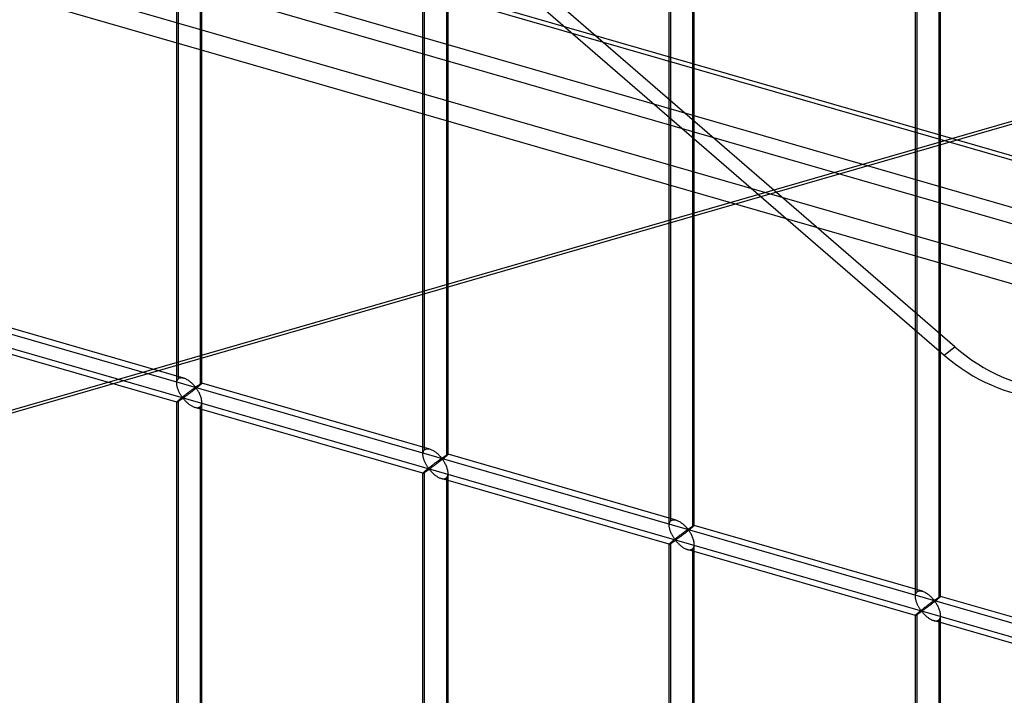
# Model space of a CAD drawing. Header units: millimetres. Extents: x -766 to 748, y -857 to 897.
# Tile 24 of 87: x -368 to -172, y -78 to 57. Entities that reach past the tile are written whole.
import ezdxf

# ---------------------------------------------------------------- set-up
doc = ezdxf.new("R2010")
doc.units = ezdxf.units.MM
doc.layers.add('MAIN-1', color=7, linetype='Continuous')
doc.layers.add('MAIN-2', color=7, linetype='Continuous')

msp = doc.modelspace()

# ---------------------------------------------------------------- linework, layer by layer
at = {"layer": 'MAIN-1'}
for p, q in [((-765.86, 200.76), (390.28, -132.99)), ((396.2, -159.4), (-759.94, 174.35))]:
    msp.add_line(p, q, dxfattribs=at)
at = {"layer": 'MAIN-2'}
for p, q in [((-576.53, 329.93), (-184.02, -10)), ((-181.89, -8.35), (-574.4, 331.58)), ((393.43, -133.05), (-762.71, 200.7)), ((-757.57, 177.74), (398.58, -156.01)), ((-337, -15.59), (-337, 176.96)), ((-336.66, -14.68), (-336.66, 177.29)), ((-332, -15.59), (-332, 176.96)), ((-332.33, 176.04), (-332.33, -15.93)), ((395.9, -144.06), (-674.83, 165.04)), ((-287.59, -28.84), (-287.59, 163.13)), ((-674.06, 161.59), (482.09, -172.16)), ((-287.92, -29.76), (-287.92, 162.79)), ((-283.26, 161.88), (-283.26, -30.09)), ((-282.92, -29.76), (-282.92, 162.79)), ((-238.85, -43.92), (-238.85, 148.63)), ((-238.51, -43.01), (-238.51, 148.96)), ((-234.18, 147.71), (-234.18, -44.26)), ((-233.85, -43.92), (-233.85, 148.63)), ((-189.77, -58.09), (-189.77, 134.46)), ((-189.44, -57.18), (-189.44, 134.79)), ((-185.11, 133.54), (-185.11, -58.43)), ((-184.77, -58.09), (-184.77, 134.46)), ((-558.34, -75.3), (-165.82, 38.01)), ((-168.63, 36.56), (-561.15, -76.75)), ((-431.4, 11.95), (746.4, -328.05)), ((434.07, -240.77), (-431.73, 9.16)), ((-335.6, -14.54), (-381.08, -1.42)), ((-336.99, -19.35), (-382.47, -6.22)), ((-184.02, -10), (-181.89, -8.35)), ((-337, -15.6), (-336.99, -15.46)), ((-336.99, -15.74), (-337, -15.6)), ((-336.99, -15.46), (-336.98, -15.32)), ((-336.98, -15.32), (-336.95, -15.19)), ((-336.95, -15.19), (-336.92, -15.06)), ((-336.92, -15.06), (-336.87, -14.95)), ((-336.87, -14.95), (-336.81, -14.85)), ((-336.81, -14.85), (-336.74, -14.75)), ((-336.74, -14.75), (-336.66, -14.68)), ((-336.66, -14.68), (-336.55, -14.59)), ((-336.55, -14.59), (-336.41, -14.53)), ((-336.41, -14.53), (-336.27, -14.49)), ((-336.27, -14.49), (-336.11, -14.47)), ((-336.11, -14.47), (-335.95, -14.48)), ((-335.95, -14.48), (-335.77, -14.5)), ((-335.77, -14.5), (-335.6, -14.55)), ((-335.6, -14.55), (-335.44, -14.6)), ((-335.44, -14.6), (-335.28, -14.66)), ((-335.28, -14.66), (-335.13, -14.74)), ((-335.13, -14.74), (-334.97, -14.82)), ((-334.97, -14.82), (-334.82, -14.91)), ((-334.82, -14.91), (-334.67, -15.01)), ((-334.67, -15.01), (-334.52, -15.11)), ((-334.52, -15.11), (-334.38, -15.22)), ((-334.38, -15.22), (-334.24, -15.34)), ((-334.24, -15.34), (-334.11, -15.45)), ((-334.11, -15.45), (-333.98, -15.57)), ((-333.98, -15.57), (-333.86, -15.69)), ((-333.86, -15.69), (-333.74, -15.81)), ((-332.26, -15.71), (-332.23, -15.69)), ((-332.23, -15.69), (-332.19, -15.67)), ((-332.19, -15.67), (-332.16, -15.65)), ((-332.16, -15.65), (-332.13, -15.64)), ((-332.13, -15.64), (-332.11, -15.62)), ((-332.11, -15.62), (-332.08, -15.61)), ((-332.06, -15.68), (-332.1, -15.71)), ((-332.08, -15.61), (-332.06, -15.6)), ((-332.06, -15.6), (-332.04, -15.59)), ((-332.04, -15.65), (-332.06, -15.68)), ((-332.04, -15.59), (-332.03, -15.59)), ((-332.02, -15.63), (-332.04, -15.65)), ((-332.03, -15.59), (-332.01, -15.58)), ((-332.01, -15.61), (-332.02, -15.63)), ((-332.01, -15.58), (-332, -15.58)), ((-332, -15.6), (-332.01, -15.61)), ((-332, -15.58), (-332, -15.58)), ((-332, -15.58), (-332, -15.58)), ((-332, -15.58), (-332, -15.59)), ((-286.53, -28.71), (-332, -15.58)), ((-332, -15.59), (-332, -15.59)), ((-332, -15.59), (-332, -15.59)), ((-332, -15.59), (-332, -15.59)), ((-332, -15.59), (-332, -15.6)), ((-336.98, -15.88), (-336.99, -15.74)), ((-336.96, -16.01), (-336.98, -15.88)), ((-336.94, -16.15), (-336.96, -16.01)), ((-336.9, -16.29), (-336.94, -16.15)), ((-336.87, -16.42), (-336.9, -16.29)), ((-336.83, -16.56), (-336.87, -16.42)), ((-336.78, -16.7), (-336.83, -16.56)), ((-336.73, -16.83), (-336.78, -16.7)), ((-336.68, -16.97), (-336.73, -16.83)), ((-336.62, -17.1), (-336.68, -16.97)), ((-336.56, -17.24), (-336.62, -17.1)), ((-336.5, -17.36), (-336.56, -17.24)), ((-336.43, -17.49), (-336.5, -17.36)), ((-336.37, -17.61), (-336.43, -17.49)), ((-336.3, -17.73), (-336.37, -17.61)), ((-334.93, -17.63), (-335.02, -17.69)), ((-334.85, -17.56), (-334.93, -17.63)), ((-334.77, -17.5), (-334.85, -17.56)), ((-334.68, -17.44), (-334.77, -17.5)), ((-334.6, -17.38), (-334.68, -17.44)), ((-334.52, -17.32), (-334.6, -17.38)), ((-334.48, -17.62), (-334.6, -17.7)), ((-334.44, -17.26), (-334.52, -17.32)), ((-334.37, -17.53), (-334.48, -17.62)), ((-334.36, -17.2), (-334.44, -17.26)), ((-334.25, -17.45), (-334.37, -17.53)), ((-334.29, -17.14), (-334.36, -17.2)), ((-334.21, -17.09), (-334.29, -17.14)), ((-334.13, -17.36), (-334.25, -17.45)), ((-334.14, -17.03), (-334.21, -17.09)), ((-334.07, -16.98), (-334.14, -17.03)), ((-334.01, -17.27), (-334.13, -17.36)), ((-334, -16.93), (-334.07, -16.98)), ((-333.89, -17.17), (-334.01, -17.27)), ((-333.93, -16.88), (-334, -16.93)), ((-333.86, -16.83), (-333.93, -16.88)), ((-333.77, -17.08), (-333.89, -17.17)), ((-333.8, -16.78), (-333.86, -16.83)), ((-333.74, -16.74), (-333.8, -16.78)), ((-333.65, -16.99), (-333.77, -17.08)), ((-333.74, -15.81), (-333.63, -15.92)), ((-333.68, -16.7), (-333.74, -16.74)), ((-333.62, -16.65), (-333.68, -16.7)), ((-333.53, -16.89), (-333.65, -16.99)), ((-333.63, -15.92), (-333.53, -16.03)), ((-333.56, -16.61), (-333.62, -16.65)), ((-333.51, -16.58), (-333.56, -16.61)), ((-333.53, -16.03), (-333.44, -16.14)), ((-333.4, -16.79), (-333.53, -16.89)), ((-333.46, -16.54), (-333.51, -16.58)), ((-333.41, -16.51), (-333.46, -16.54)), ((-333.44, -16.14), (-333.35, -16.24)), ((-333.36, -16.48), (-333.41, -16.51)), ((-333.28, -16.7), (-333.4, -16.79)), ((-333.31, -16.45), (-333.36, -16.48)), ((-333.35, -16.24), (-333.25, -16.32)), ((-333.25, -16.44), (-333.31, -16.45)), ((-333.16, -16.6), (-333.28, -16.7)), ((-333.25, -16.32), (-333.18, -16.31)), ((-333.15, -16.53), (-333.25, -16.44)), ((-333.18, -16.31), (-333.14, -16.29)), ((-333.04, -16.5), (-333.16, -16.6)), ((-333.07, -16.64), (-333.15, -16.53)), ((-333.14, -16.29), (-333.09, -16.26)), ((-333.09, -16.26), (-333.05, -16.23)), ((-332.99, -16.75), (-333.07, -16.64)), ((-333.05, -16.23), (-333, -16.2)), ((-332.92, -16.41), (-333.04, -16.5)), ((-333, -16.2), (-332.95, -16.17)), ((-332.9, -16.87), (-332.99, -16.75)), ((-332.95, -16.17), (-332.9, -16.14)), ((-332.81, -16.32), (-332.92, -16.41)), ((-332.9, -16.14), (-332.86, -16.1)), ((-332.82, -17.01), (-332.9, -16.87)), ((-332.86, -16.1), (-332.81, -16.07)), ((-332.73, -17.15), (-332.82, -17.01)), ((-332.81, -16.07), (-332.76, -16.04)), ((-332.7, -16.23), (-332.81, -16.32)), ((-332.76, -16.04), (-332.71, -16)), ((-332.64, -17.3), (-332.73, -17.15)), ((-332.71, -16), (-332.66, -15.97)), ((-332.6, -16.15), (-332.7, -16.23)), ((-332.66, -15.97), (-332.61, -15.94)), ((-332.56, -17.45), (-332.64, -17.3)), ((-332.61, -15.94), (-332.57, -15.91)), ((-332.5, -16.07), (-332.6, -16.15)), ((-332.57, -15.91), (-332.52, -15.88)), ((-332.48, -17.61), (-332.56, -17.45)), ((-332.52, -15.88), (-332.47, -15.85)), ((-332.41, -15.99), (-332.5, -16.07)), ((-332.4, -17.77), (-332.48, -17.61)), ((-332.47, -15.85), (-332.43, -15.82)), ((-332.43, -15.82), (-332.39, -15.79)), ((-332.33, -15.93), (-332.41, -15.99)), ((-332.39, -15.79), (-332.34, -15.76)), ((-332.34, -15.76), (-332.3, -15.74)), ((-332.28, -15.87), (-332.33, -15.93)), ((-332.3, -15.74), (-332.26, -15.71)), ((-332.22, -15.83), (-332.28, -15.87)), ((-332.17, -15.78), (-332.22, -15.83)), ((-332.13, -15.74), (-332.17, -15.78)), ((-332.1, -15.71), (-332.13, -15.74)), ((-336.99, -19.33), (-337, -19.34)), ((-337, -19.34), (-337, -19.34)), ((-337, -19.34), (-337, -19.34)), ((-337, -19.34), (-336.99, -19.35)), ((-337, -211.89), (-337, -19.34)), ((-336.98, -19.31), (-336.99, -19.33)), ((-336.99, -19.35), (-336.99, -19.35)), ((-336.99, -19.35), (-336.99, -19.35)), ((-336.99, -19.35), (-336.99, -19.35)), ((-336.99, -19.35), (-336.98, -19.35)), ((-336.95, -19.28), (-336.98, -19.31)), ((-336.98, -19.35), (-336.96, -19.34)), ((-336.96, -19.34), (-336.93, -19.33)), ((-336.92, -19.24), (-336.95, -19.28)), ((-336.93, -19.33), (-336.9, -19.31)), ((-336.87, -19.19), (-336.92, -19.24)), ((-336.9, -19.31), (-336.86, -19.3)), ((-336.81, -19.14), (-336.87, -19.19)), ((-336.86, -19.3), (-336.82, -19.27)), ((-336.82, -19.27), (-336.78, -19.24)), ((-336.74, -19.08), (-336.81, -19.14)), ((-336.78, -19.24), (-336.73, -19.21)), ((-336.66, -19.01), (-336.74, -19.08)), ((-336.73, -19.21), (-336.67, -19.18)), ((-336.67, -19.18), (-336.61, -19.14)), ((-336.61, -18.96), (-336.66, -19.01)), ((-336.66, -210.97), (-336.66, -19.01)), ((-336.55, -18.91), (-336.61, -18.96)), ((-336.61, -19.14), (-336.55, -19.1)), ((-336.48, -18.86), (-336.55, -18.91)), ((-336.55, -19.1), (-336.49, -19.06)), ((-336.49, -19.06), (-336.43, -19.02)), ((-336.42, -18.8), (-336.48, -18.86)), ((-336.43, -19.02), (-336.36, -18.98)), ((-336.35, -18.74), (-336.42, -18.8)), ((-336.36, -18.98), (-336.29, -18.93)), ((-336.28, -18.68), (-336.35, -18.74)), ((-336.23, -17.84), (-336.3, -17.73)), ((-336.29, -18.93), (-336.22, -18.89)), ((-336.2, -18.62), (-336.28, -18.68)), ((-336.16, -17.95), (-336.23, -17.84)), ((-336.22, -18.89), (-336.16, -18.84)), ((-336.12, -18.56), (-336.2, -18.62)), ((-336.09, -18.06), (-336.16, -17.95)), ((-336.16, -18.84), (-336.09, -18.79)), ((-336.04, -18.49), (-336.12, -18.56)), ((-336.03, -18.15), (-336.09, -18.06)), ((-336.09, -18.79), (-336.02, -18.75)), ((-335.96, -18.43), (-336.04, -18.49)), ((-335.96, -18.25), (-336.03, -18.15)), ((-336.02, -18.75), (-335.96, -18.7)), ((-335.9, -18.33), (-335.96, -18.25)), ((-335.88, -18.36), (-335.96, -18.43)), ((-335.96, -18.7), (-335.89, -18.66)), ((-335.83, -18.41), (-335.9, -18.33)), ((-335.89, -18.66), (-335.83, -18.63)), ((-335.79, -18.29), (-335.88, -18.36)), ((-335.76, -18.48), (-335.83, -18.41)), ((-335.83, -18.63), (-335.75, -18.61)), ((-335.7, -18.22), (-335.79, -18.29)), ((-335.67, -18.47), (-335.76, -18.48)), ((-335.75, -18.61), (-335.66, -18.67)), ((-335.62, -18.16), (-335.7, -18.22)), ((-335.6, -18.43), (-335.67, -18.47)), ((-335.66, -18.67), (-335.59, -18.75)), ((-335.53, -18.09), (-335.62, -18.16)), ((-335.53, -18.38), (-335.6, -18.43)), ((-335.59, -18.75), (-335.52, -18.83)), ((-335.44, -18.02), (-335.53, -18.09)), ((-335.45, -18.33), (-335.53, -18.38)), ((-335.52, -18.83), (-335.45, -18.91)), ((-335.38, -18.28), (-335.45, -18.33)), ((-335.45, -18.91), (-335.37, -19)), ((-335.36, -17.95), (-335.44, -18.02)), ((-335.29, -18.22), (-335.38, -18.28)), ((-335.37, -19), (-335.29, -19.09)), ((-335.27, -17.89), (-335.36, -17.95)), ((-335.2, -18.15), (-335.29, -18.22)), ((-335.29, -19.09), (-335.2, -19.18)), ((-335.18, -17.82), (-335.27, -17.89)), ((-335.11, -18.08), (-335.2, -18.15)), ((-335.2, -19.18), (-335.11, -19.27)), ((-335.1, -17.76), (-335.18, -17.82)), ((-335.01, -18.01), (-335.11, -18.08)), ((-335.11, -19.27), (-335.01, -19.37)), ((-335.02, -17.69), (-335.1, -17.76)), ((-334.92, -17.94), (-335.01, -18.01)), ((-335.01, -19.37), (-334.91, -19.46)), ((-334.81, -17.87), (-334.92, -17.94)), ((-334.91, -19.46), (-334.81, -19.55)), ((-334.71, -17.79), (-334.81, -17.87)), ((-334.81, -19.55), (-334.7, -19.64)), ((-334.6, -17.7), (-334.71, -17.79)), ((-332.33, -17.94), (-332.4, -17.77)), ((-332.26, -18.11), (-332.33, -17.94)), ((-332.2, -18.29), (-332.26, -18.11)), ((-332.14, -18.46), (-332.2, -18.29)), ((-332.09, -18.63), (-332.14, -18.46)), ((-332.05, -18.81), (-332.09, -18.63)), ((-332.03, -18.98), (-332.05, -18.81)), ((-332.01, -19.16), (-332.03, -18.98)), ((-332.03, -19.7), (-332.01, -19.52)), ((-332, -19.33), (-332.01, -19.16)), ((-332.01, -19.52), (-332, -19.33)), ((-332, -211.89), (-332, -19.34)), ((-334.7, -19.64), (-334.59, -19.73)), ((-334.59, -19.73), (-334.48, -19.81)), ((-334.48, -19.81), (-334.36, -19.9)), ((-334.36, -19.9), (-334.25, -19.98)), ((-334.25, -19.98), (-334.13, -20.05)), ((-334.13, -20.05), (-334.01, -20.12)), ((-334.01, -20.12), (-333.89, -20.18)), ((-333.89, -20.18), (-333.77, -20.24)), ((-333.77, -20.24), (-333.65, -20.3)), ((-333.65, -20.3), (-333.52, -20.34)), ((-333.52, -20.34), (-333.4, -20.38)), ((-333.4, -20.38), (-333.26, -20.42)), ((-287.92, -33.51), (-333.39, -20.39)), ((-333.26, -20.42), (-333.13, -20.44)), ((-333.13, -20.44), (-332.99, -20.46)), ((-332.99, -20.46), (-332.87, -20.46)), ((-332.87, -20.46), (-332.74, -20.44)), ((-332.74, -20.44), (-332.63, -20.42)), ((-332.63, -20.42), (-332.52, -20.38)), ((-332.52, -20.38), (-332.42, -20.32)), ((-332.42, -20.32), (-332.33, -20.26)), ((-332.33, -20.26), (-332.23, -20.15)), ((-332.33, -20.26), (-332.33, -212.22)), ((-332.23, -20.15), (-332.15, -20.02)), ((-332.15, -20.02), (-332.08, -19.87)), ((-332.08, -19.87), (-332.03, -19.7)), ((-287.9, -29.49), (-287.88, -29.35)), ((-287.88, -29.35), (-287.84, -29.23)), ((-287.84, -29.23), (-287.79, -29.12)), ((-287.79, -29.12), (-287.74, -29.01)), ((-287.74, -29.01), (-287.67, -28.92)), ((-287.67, -28.92), (-287.59, -28.84)), ((-287.59, -28.84), (-287.47, -28.76)), ((-287.47, -28.76), (-287.34, -28.7)), ((-287.34, -28.7), (-287.19, -28.66)), ((-287.19, -28.66), (-287.04, -28.64)), ((-287.04, -28.64), (-286.87, -28.64)), ((-286.87, -28.64), (-286.7, -28.67)), ((-286.7, -28.67), (-286.52, -28.71)), ((-286.52, -28.71), (-286.36, -28.77)), ((-286.36, -28.77), (-286.21, -28.83)), ((-286.21, -28.83), (-286.05, -28.9)), ((-286.05, -28.9), (-285.9, -28.99)), ((-285.9, -28.99), (-285.75, -29.08)), ((-285.75, -29.08), (-285.6, -29.17)), ((-285.6, -29.17), (-285.45, -29.28)), ((-285.45, -29.28), (-285.31, -29.39)), ((-285.31, -29.39), (-285.17, -29.5)), ((-287.92, -29.63), (-287.9, -29.49)), ((-287.92, -29.77), (-287.92, -29.63)), ((-287.92, -29.9), (-287.92, -29.77)), ((-287.9, -30.04), (-287.92, -29.9)), ((-287.89, -30.18), (-287.9, -30.04)), ((-287.86, -30.32), (-287.89, -30.18)), ((-287.83, -30.45), (-287.86, -30.32)), ((-287.79, -30.59), (-287.83, -30.45)), ((-287.75, -30.73), (-287.79, -30.59)), ((-287.71, -30.86), (-287.75, -30.73)), ((-287.66, -31), (-287.71, -30.86)), ((-287.6, -31.14), (-287.66, -31)), ((-287.54, -31.27), (-287.6, -31.14)), ((-287.48, -31.4), (-287.54, -31.27)), ((-285.29, -31.37), (-285.37, -31.43)), ((-285.21, -31.31), (-285.29, -31.37)), ((-285.14, -31.25), (-285.21, -31.31)), ((-285.17, -29.5), (-285.03, -29.62)), ((-285.06, -31.2), (-285.14, -31.25)), ((-284.99, -31.15), (-285.06, -31.2)), ((-285.03, -29.62), (-284.91, -29.74)), ((-284.92, -31.1), (-284.99, -31.15)), ((-284.82, -31.34), (-284.94, -31.43)), ((-284.86, -31.05), (-284.92, -31.1)), ((-284.91, -29.74), (-284.78, -29.85)), ((-284.79, -31), (-284.86, -31.05)), ((-284.7, -31.25), (-284.82, -31.34)), ((-284.72, -30.95), (-284.79, -31)), ((-284.78, -29.85), (-284.67, -29.97)), ((-284.66, -30.91), (-284.72, -30.95)), ((-284.58, -31.15), (-284.7, -31.25)), ((-284.67, -29.97), (-284.56, -30.09)), ((-284.6, -30.86), (-284.66, -30.91)), ((-284.54, -30.82), (-284.6, -30.86)), ((-284.45, -31.06), (-284.58, -31.15)), ((-284.56, -30.09), (-284.46, -30.2)), ((-284.49, -30.78), (-284.54, -30.82)), ((-284.43, -30.74), (-284.49, -30.78)), ((-284.46, -30.2), (-284.36, -30.3)), ((-284.33, -30.96), (-284.45, -31.06)), ((-284.38, -30.71), (-284.43, -30.74)), ((-284.33, -30.68), (-284.38, -30.71)), ((-284.36, -30.3), (-284.28, -30.4)), ((-284.29, -30.65), (-284.33, -30.68)), ((-284.2, -30.86), (-284.33, -30.96)), ((-284.24, -30.62), (-284.29, -30.65)), ((-284.28, -30.4), (-284.17, -30.49)), ((-284.17, -30.61), (-284.24, -30.62)), ((-284.08, -30.77), (-284.2, -30.86)), ((-284.17, -30.49), (-284.11, -30.48)), ((-284.07, -30.7), (-284.17, -30.61)), ((-284.11, -30.48), (-284.06, -30.46)), ((-283.96, -30.67), (-284.08, -30.77)), ((-283.99, -30.8), (-284.07, -30.7)), ((-284.06, -30.46), (-284.02, -30.43)), ((-284.02, -30.43), (-283.97, -30.4)), ((-283.91, -30.92), (-283.99, -30.8)), ((-283.97, -30.4), (-283.92, -30.37)), ((-283.84, -30.58), (-283.96, -30.67)), ((-283.92, -30.37), (-283.88, -30.34)), ((-283.83, -31.04), (-283.91, -30.92)), ((-283.88, -30.34), (-283.83, -30.3)), ((-283.73, -30.49), (-283.84, -30.58)), ((-283.83, -30.3), (-283.78, -30.27)), ((-283.74, -31.17), (-283.83, -31.04)), ((-283.78, -30.27), (-283.73, -30.24)), ((-283.65, -31.32), (-283.74, -31.17)), ((-283.73, -30.24), (-283.68, -30.2)), ((-283.62, -30.4), (-283.73, -30.49)), ((-283.68, -30.2), (-283.63, -30.17)), ((-283.57, -31.46), (-283.65, -31.32)), ((-283.63, -30.17), (-283.59, -30.14)), ((-283.52, -30.31), (-283.62, -30.4)), ((-283.59, -30.14), (-283.54, -30.11)), ((-283.54, -30.11), (-283.49, -30.07)), ((-283.43, -30.23), (-283.52, -30.31)), ((-283.49, -30.07), (-283.44, -30.04)), ((-283.44, -30.04), (-283.4, -30.01)), ((-283.34, -30.16), (-283.43, -30.23)), ((-283.4, -30.01), (-283.35, -29.98)), ((-283.35, -29.98), (-283.31, -29.96)), ((-283.26, -30.09), (-283.34, -30.16)), ((-283.31, -29.96), (-283.27, -29.93)), ((-283.27, -29.93), (-283.23, -29.9)), ((-283.2, -30.04), (-283.26, -30.09)), ((-283.23, -29.9), (-283.19, -29.88)), ((-283.15, -29.99), (-283.2, -30.04)), ((-283.19, -29.88), (-283.15, -29.86)), ((-283.15, -29.86), (-283.12, -29.84)), ((-283.1, -29.95), (-283.15, -29.99)), ((-283.12, -29.84), (-283.09, -29.82)), ((-283.06, -29.91), (-283.1, -29.95)), ((-283.09, -29.82), (-283.06, -29.8)), ((-283.06, -29.8), (-283.03, -29.79)), ((-283.02, -29.88), (-283.06, -29.91)), ((-283.03, -29.79), (-283.01, -29.78)), ((-282.99, -29.84), (-283.02, -29.88)), ((-283.01, -29.78), (-282.99, -29.77)), ((-282.99, -29.77), (-282.97, -29.76)), ((-282.97, -29.82), (-282.99, -29.84)), ((-282.97, -29.76), (-282.95, -29.75)), ((-282.95, -29.8), (-282.97, -29.82)), ((-282.95, -29.75), (-282.94, -29.75)), ((-282.93, -29.78), (-282.95, -29.8)), ((-282.94, -29.75), (-282.93, -29.75)), ((-282.93, -29.75), (-282.93, -29.75)), ((-282.93, -29.75), (-282.93, -29.75)), ((-282.93, -29.75), (-282.93, -29.75)), ((-282.93, -29.75), (-282.92, -29.75)), ((-237.46, -42.88), (-282.93, -29.75)), ((-282.92, -29.76), (-282.93, -29.77)), ((-282.93, -29.77), (-282.93, -29.78)), ((-282.92, -29.75), (-282.92, -29.75)), ((-282.92, -29.75), (-282.92, -29.76)), ((-287.79, -33.36), (-287.84, -33.4)), ((-287.74, -33.3), (-287.79, -33.36)), ((-287.67, -33.24), (-287.74, -33.3)), ((-287.59, -33.17), (-287.67, -33.24)), ((-287.65, -33.38), (-287.6, -33.35)), ((-287.6, -33.35), (-287.54, -33.31)), ((-287.53, -33.13), (-287.59, -33.17)), ((-287.59, -225.14), (-287.59, -33.17)), ((-287.54, -33.31), (-287.48, -33.27)), ((-287.47, -33.07), (-287.53, -33.13)), ((-287.42, -31.53), (-287.48, -31.4)), ((-287.48, -33.27), (-287.42, -33.23)), ((-287.41, -33.02), (-287.47, -33.07)), ((-287.36, -31.66), (-287.42, -31.53)), ((-287.42, -33.23), (-287.35, -33.19)), ((-287.34, -32.97), (-287.41, -33.02)), ((-287.29, -31.78), (-287.36, -31.66)), ((-287.35, -33.19), (-287.29, -33.14)), ((-287.27, -32.91), (-287.34, -32.97)), ((-287.22, -31.89), (-287.29, -31.78)), ((-287.29, -33.14), (-287.22, -33.1)), ((-287.2, -32.85), (-287.27, -32.91)), ((-287.16, -32.01), (-287.22, -31.89)), ((-287.22, -33.1), (-287.15, -33.05)), ((-287.13, -32.79), (-287.2, -32.85)), ((-287.09, -32.12), (-287.16, -32.01)), ((-287.15, -33.05), (-287.08, -33.01)), ((-287.05, -32.72), (-287.13, -32.79)), ((-287.02, -32.22), (-287.09, -32.12)), ((-287.08, -33.01), (-287.01, -32.96)), ((-286.97, -32.66), (-287.05, -32.72)), ((-286.95, -32.32), (-287.02, -32.22)), ((-287.01, -32.96), (-286.95, -32.91)), ((-286.88, -32.59), (-286.97, -32.66)), ((-286.89, -32.41), (-286.95, -32.32)), ((-286.95, -32.91), (-286.88, -32.87)), ((-286.82, -32.5), (-286.89, -32.41)), ((-286.8, -32.53), (-286.88, -32.59)), ((-286.88, -32.87), (-286.82, -32.83)), ((-286.76, -32.58), (-286.82, -32.5)), ((-286.82, -32.83), (-286.76, -32.79)), ((-286.72, -32.46), (-286.8, -32.53)), ((-286.68, -32.65), (-286.76, -32.58)), ((-286.76, -32.79), (-286.67, -32.78)), ((-286.63, -32.39), (-286.72, -32.46)), ((-286.59, -32.64), (-286.68, -32.65)), ((-286.67, -32.78), (-286.59, -32.84)), ((-286.54, -32.32), (-286.63, -32.39)), ((-286.52, -32.6), (-286.59, -32.64)), ((-286.59, -32.84), (-286.52, -32.92)), ((-286.45, -32.25), (-286.54, -32.32)), ((-286.45, -32.55), (-286.52, -32.6)), ((-286.52, -32.92), (-286.45, -33)), ((-286.37, -32.19), (-286.45, -32.25)), ((-286.38, -32.5), (-286.45, -32.55)), ((-286.45, -33), (-286.37, -33.08)), ((-286.3, -32.44), (-286.38, -32.5)), ((-286.28, -32.12), (-286.37, -32.19)), ((-286.37, -33.08), (-286.3, -33.17)), ((-286.22, -32.38), (-286.3, -32.44)), ((-286.3, -33.17), (-286.21, -33.26)), ((-286.19, -32.05), (-286.28, -32.12)), ((-286.13, -32.32), (-286.22, -32.38)), ((-286.21, -33.26), (-286.12, -33.35)), ((-286.11, -31.99), (-286.19, -32.05)), ((-286.04, -32.25), (-286.13, -32.32)), ((-286.12, -33.35), (-286.03, -33.44)), ((-286.03, -31.92), (-286.11, -31.99)), ((-285.94, -32.18), (-286.04, -32.25)), ((-285.94, -31.86), (-286.03, -31.92)), ((-285.86, -31.79), (-285.94, -31.86)), ((-285.84, -32.11), (-285.94, -32.18)), ((-285.77, -31.73), (-285.86, -31.79)), ((-285.74, -32.03), (-285.84, -32.11)), ((-285.69, -31.67), (-285.77, -31.73)), ((-285.63, -31.95), (-285.74, -32.03)), ((-285.61, -31.61), (-285.69, -31.67)), ((-285.52, -31.87), (-285.63, -31.95)), ((-285.53, -31.54), (-285.61, -31.61)), ((-285.45, -31.48), (-285.53, -31.54)), ((-285.41, -31.79), (-285.52, -31.87)), ((-285.37, -31.43), (-285.45, -31.48)), ((-285.29, -31.7), (-285.41, -31.79)), ((-285.18, -31.61), (-285.29, -31.7)), ((-285.06, -31.52), (-285.18, -31.61)), ((-284.94, -31.43), (-285.06, -31.52)), ((-283.48, -31.62), (-283.57, -31.46)), ((-283.4, -31.78), (-283.48, -31.62)), ((-283.33, -31.94), (-283.4, -31.78)), ((-283.25, -32.11), (-283.33, -31.94)), ((-283.18, -32.28), (-283.25, -32.11)), ((-283.12, -32.45), (-283.18, -32.28)), ((-283.07, -32.63), (-283.12, -32.45)), ((-283.02, -32.8), (-283.07, -32.63)), ((-282.98, -32.97), (-283.02, -32.8)), ((-282.95, -33.15), (-282.98, -32.97)), ((-282.93, -33.32), (-282.95, -33.15)), ((-282.92, -33.49), (-282.93, -33.32)), ((-287.9, -33.47), (-287.92, -33.49)), ((-287.92, -33.49), (-287.92, -33.51)), ((-287.92, -33.51), (-287.92, -33.51)), ((-287.92, -33.51), (-287.92, -33.51)), ((-287.92, -33.51), (-287.92, -33.51)), ((-287.92, -33.51), (-287.92, -33.51)), ((-287.92, -33.51), (-287.92, -33.51)), ((-287.92, -33.51), (-287.92, -33.51)), ((-287.92, -33.51), (-287.9, -33.51)), ((-287.92, -226.06), (-287.92, -33.51)), ((-287.88, -33.44), (-287.9, -33.47)), ((-287.9, -33.51), (-287.88, -33.51)), ((-287.84, -33.4), (-287.88, -33.44)), ((-287.88, -33.51), (-287.86, -33.5)), ((-287.86, -33.5), (-287.83, -33.48)), ((-287.83, -33.48), (-287.79, -33.46)), ((-287.79, -33.46), (-287.75, -33.44)), ((-287.75, -33.44), (-287.7, -33.41)), ((-287.7, -33.41), (-287.65, -33.38)), ((-286.03, -33.44), (-285.93, -33.53)), ((-285.93, -33.53), (-285.84, -33.62)), ((-285.84, -33.62), (-285.73, -33.72)), ((-285.73, -33.72), (-285.63, -33.81)), ((-285.63, -33.81), (-285.52, -33.89)), ((-285.52, -33.89), (-285.4, -33.98)), ((-285.4, -33.98), (-285.29, -34.06)), ((-285.29, -34.06), (-285.17, -34.14)), ((-285.17, -34.14), (-285.05, -34.22)), ((-285.05, -34.22), (-284.93, -34.29)), ((-284.93, -34.29), (-284.82, -34.35)), ((-284.82, -34.35), (-284.7, -34.41)), ((-284.7, -34.41), (-284.57, -34.46)), ((-284.57, -34.46), (-284.45, -34.51)), ((-284.45, -34.51), (-284.32, -34.55)), ((-284.32, -34.55), (-284.19, -34.59)), ((-238.84, -47.68), (-284.32, -34.55)), ((-284.19, -34.59), (-284.05, -34.61)), ((-284.05, -34.61), (-283.92, -34.62)), ((-283.92, -34.62), (-283.79, -34.62)), ((-283.79, -34.62), (-283.67, -34.61)), ((-283.67, -34.61), (-283.55, -34.58)), ((-283.55, -34.58), (-283.45, -34.54)), ((-283.45, -34.54), (-283.35, -34.49)), ((-283.35, -34.49), (-283.26, -34.42)), ((-283.26, -34.42), (-283.16, -34.31)), ((-283.26, -34.42), (-283.26, -226.39)), ((-283.16, -34.31), (-283.07, -34.18)), ((-283.07, -34.18), (-283, -34.03)), ((-283, -34.03), (-282.96, -33.87)), ((-282.96, -33.87), (-282.93, -33.69)), ((-282.93, -33.69), (-282.92, -33.49)), ((-282.92, -226.06), (-282.92, -33.51)), ((-238.66, -43.18), (-238.59, -43.09)), ((-238.59, -43.09), (-238.51, -43.01)), ((-238.51, -43.01), (-238.4, -42.93)), ((-238.4, -42.93), (-238.26, -42.86)), ((-238.26, -42.86), (-238.12, -42.82)), ((-238.12, -42.82), (-237.96, -42.81)), ((-237.96, -42.81), (-237.8, -42.81)), ((-237.8, -42.81), (-237.62, -42.84)), ((-237.62, -42.84), (-237.45, -42.88)), ((-237.45, -42.88), (-237.29, -42.93)), ((-237.29, -42.93), (-237.13, -43)), ((-237.13, -43), (-236.98, -43.07)), ((-236.98, -43.07), (-236.82, -43.15)), ((-236.82, -43.15), (-236.67, -43.24)), ((-238.85, -43.94), (-238.84, -43.79)), ((-238.84, -44.07), (-238.85, -43.94)), ((-238.84, -43.79), (-238.83, -43.65)), ((-238.83, -44.21), (-238.84, -44.07)), ((-238.83, -43.65), (-238.8, -43.52)), ((-238.81, -44.35), (-238.83, -44.21)), ((-238.79, -44.48), (-238.81, -44.35)), ((-238.8, -43.52), (-238.77, -43.4)), ((-238.75, -44.62), (-238.79, -44.48)), ((-238.77, -43.4), (-238.72, -43.28)), ((-238.72, -44.76), (-238.75, -44.62)), ((-238.72, -43.28), (-238.66, -43.18)), ((-238.68, -44.89), (-238.72, -44.76)), ((-238.63, -45.03), (-238.68, -44.89)), ((-238.58, -45.17), (-238.63, -45.03)), ((-236.67, -43.24), (-236.52, -43.34)), ((-236.52, -43.34), (-236.37, -43.45)), ((-236.37, -43.45), (-236.23, -43.56)), ((-236.23, -43.56), (-236.09, -43.67)), ((-236.09, -43.67), (-235.96, -43.79)), ((-235.96, -43.79), (-235.83, -43.9)), ((-235.83, -43.9), (-235.71, -44.02)), ((-235.71, -44.02), (-235.59, -44.14)), ((-235.65, -45.12), (-235.71, -45.16)), ((-235.59, -45.07), (-235.65, -45.12)), ((-235.59, -44.14), (-235.48, -44.25)), ((-235.53, -45.03), (-235.59, -45.07)), ((-235.47, -44.99), (-235.53, -45.03)), ((-235.48, -44.25), (-235.38, -44.36)), ((-235.41, -44.95), (-235.47, -44.99)), ((-235.36, -44.91), (-235.41, -44.95)), ((-235.38, -44.36), (-235.29, -44.47)), ((-235.25, -45.13), (-235.38, -45.22)), ((-235.31, -44.88), (-235.36, -44.91)), ((-235.26, -44.84), (-235.31, -44.88)), ((-235.29, -44.47), (-235.2, -44.57)), ((-235.21, -44.81), (-235.26, -44.84)), ((-235.13, -45.03), (-235.25, -45.13)), ((-235.16, -44.79), (-235.21, -44.81)), ((-235.2, -44.57), (-235.1, -44.66)), ((-235.1, -44.78), (-235.16, -44.79)), ((-235.01, -44.93), (-235.13, -45.03)), ((-235.1, -44.66), (-235.03, -44.65)), ((-235, -44.87), (-235.1, -44.78)), ((-235.03, -44.65), (-234.99, -44.62)), ((-234.89, -44.84), (-235.01, -44.93)), ((-234.92, -44.97), (-235, -44.87)), ((-234.99, -44.62), (-234.94, -44.59)), ((-234.94, -44.59), (-234.9, -44.56)), ((-234.84, -45.08), (-234.92, -44.97)), ((-234.9, -44.56), (-234.85, -44.53)), ((-234.77, -44.74), (-234.89, -44.84)), ((-234.85, -44.53), (-234.8, -44.5)), ((-234.75, -45.21), (-234.84, -45.08)), ((-234.8, -44.5), (-234.75, -44.47)), ((-234.66, -44.65), (-234.77, -44.74)), ((-234.75, -44.47), (-234.71, -44.44)), ((-234.71, -44.44), (-234.66, -44.4)), ((-234.66, -44.4), (-234.61, -44.37)), ((-234.55, -44.56), (-234.66, -44.65)), ((-234.61, -44.37), (-234.56, -44.34)), ((-234.56, -44.34), (-234.51, -44.3)), ((-234.45, -44.48), (-234.55, -44.56)), ((-234.51, -44.3), (-234.46, -44.27)), ((-234.46, -44.27), (-234.42, -44.24)), ((-234.35, -44.4), (-234.45, -44.48)), ((-234.42, -44.24), (-234.37, -44.21)), ((-234.37, -44.21), (-234.32, -44.18)), ((-234.26, -44.33), (-234.35, -44.4)), ((-234.32, -44.18), (-234.28, -44.15)), ((-234.28, -44.15), (-234.24, -44.12)), ((-234.18, -44.26), (-234.26, -44.33)), ((-234.24, -44.12), (-234.19, -44.1)), ((-234.19, -44.1), (-234.15, -44.07)), ((-234.13, -44.21), (-234.18, -44.26)), ((-234.15, -44.07), (-234.11, -44.05)), ((-234.07, -44.16), (-234.13, -44.21)), ((-234.11, -44.05), (-234.08, -44.03)), ((-234.08, -44.03), (-234.04, -44)), ((-234.02, -44.12), (-234.07, -44.16)), ((-234.04, -44), (-234.01, -43.99)), ((-233.98, -44.08), (-234.02, -44.12)), ((-234.01, -43.99), (-233.98, -43.97)), ((-233.98, -43.97), (-233.96, -43.95)), ((-233.95, -44.04), (-233.98, -44.08)), ((-233.96, -43.95), (-233.93, -43.94)), ((-233.92, -44.01), (-233.95, -44.04)), ((-233.93, -43.94), (-233.91, -43.93)), ((-233.89, -43.98), (-233.92, -44.01)), ((-233.91, -43.93), (-233.89, -43.92)), ((-233.89, -43.92), (-233.88, -43.92)), ((-233.87, -43.96), (-233.89, -43.98)), ((-233.88, -43.92), (-233.86, -43.92)), ((-233.86, -43.95), (-233.87, -43.96)), ((-233.86, -43.92), (-233.86, -43.92)), ((-233.86, -43.92), (-233.85, -43.92)), ((-233.85, -43.93), (-233.86, -43.95)), ((-233.85, -43.92), (-233.85, -43.92)), ((-233.85, -43.92), (-233.85, -43.92)), ((-233.85, -43.92), (-233.85, -43.92)), ((-233.85, -43.92), (-233.85, -43.92)), ((-233.85, -43.92), (-233.85, -43.92)), ((-233.85, -43.92), (-233.85, -43.93)), ((-188.38, -57.04), (-233.85, -43.92)), ((-238.53, -45.3), (-238.58, -45.17)), ((-238.47, -45.44), (-238.53, -45.3)), ((-238.41, -45.57), (-238.47, -45.44)), ((-238.35, -45.7), (-238.41, -45.57)), ((-238.28, -45.82), (-238.35, -45.7)), ((-238.22, -45.94), (-238.28, -45.82)), ((-238.2, -47.08), (-238.27, -47.13)), ((-238.15, -46.06), (-238.22, -45.94)), ((-238.13, -47.02), (-238.2, -47.08)), ((-238.08, -46.18), (-238.15, -46.06)), ((-238.05, -46.95), (-238.13, -47.02)), ((-238.01, -46.29), (-238.08, -46.18)), ((-237.97, -46.89), (-238.05, -46.95)), ((-237.94, -46.39), (-238.01, -46.29)), ((-237.89, -46.83), (-237.97, -46.89)), ((-237.88, -46.49), (-237.94, -46.39)), ((-237.94, -47.13), (-237.87, -47.08)), ((-237.81, -46.76), (-237.89, -46.83)), ((-237.81, -46.58), (-237.88, -46.49)), ((-237.87, -47.08), (-237.81, -47.04)), ((-237.75, -46.67), (-237.81, -46.58)), ((-237.73, -46.69), (-237.81, -46.76)), ((-237.81, -47.04), (-237.74, -47)), ((-237.69, -46.75), (-237.75, -46.67)), ((-237.74, -47), (-237.68, -46.96)), ((-237.64, -46.63), (-237.73, -46.69)), ((-237.61, -46.82), (-237.69, -46.75)), ((-237.68, -46.96), (-237.6, -46.94)), ((-237.55, -46.56), (-237.64, -46.63)), ((-237.52, -46.8), (-237.61, -46.82)), ((-237.6, -46.94), (-237.51, -47.01)), ((-237.47, -46.49), (-237.55, -46.56)), ((-237.45, -46.76), (-237.52, -46.8)), ((-237.51, -47.01), (-237.44, -47.08)), ((-237.38, -46.42), (-237.47, -46.49)), ((-237.38, -46.72), (-237.45, -46.76)), ((-237.44, -47.08), (-237.37, -47.16)), ((-237.29, -46.35), (-237.38, -46.42)), ((-237.31, -46.66), (-237.38, -46.72)), ((-237.23, -46.61), (-237.31, -46.66)), ((-237.21, -46.29), (-237.29, -46.35)), ((-237.14, -46.55), (-237.23, -46.61)), ((-237.12, -46.22), (-237.21, -46.29)), ((-237.05, -46.49), (-237.14, -46.55)), ((-237.03, -46.15), (-237.12, -46.22)), ((-236.96, -46.42), (-237.05, -46.49)), ((-236.95, -46.09), (-237.03, -46.15)), ((-236.87, -46.35), (-236.96, -46.42)), ((-236.87, -46.03), (-236.95, -46.09)), ((-236.78, -45.96), (-236.87, -46.03)), ((-236.77, -46.27), (-236.87, -46.35)), ((-236.7, -45.9), (-236.78, -45.96)), ((-236.66, -46.2), (-236.77, -46.27)), ((-236.62, -45.84), (-236.7, -45.9)), ((-236.56, -46.12), (-236.66, -46.2)), ((-236.53, -45.77), (-236.62, -45.84)), ((-236.45, -46.04), (-236.56, -46.12)), ((-236.45, -45.71), (-236.53, -45.77)), ((-236.37, -45.65), (-236.45, -45.71)), ((-236.33, -45.95), (-236.45, -46.04)), ((-236.29, -45.59), (-236.37, -45.65)), ((-236.22, -45.87), (-236.33, -45.95)), ((-236.21, -45.53), (-236.29, -45.59)), ((-236.1, -45.78), (-236.22, -45.87)), ((-236.14, -45.48), (-236.21, -45.53)), ((-236.06, -45.42), (-236.14, -45.48)), ((-235.98, -45.69), (-236.1, -45.78)), ((-235.99, -45.37), (-236.06, -45.42)), ((-235.92, -45.31), (-235.99, -45.37)), ((-235.86, -45.6), (-235.98, -45.69)), ((-235.85, -45.26), (-235.92, -45.31)), ((-235.74, -45.51), (-235.86, -45.6)), ((-235.78, -45.21), (-235.85, -45.26)), ((-235.71, -45.16), (-235.78, -45.21)), ((-235.62, -45.42), (-235.74, -45.51)), ((-235.5, -45.32), (-235.62, -45.42)), ((-235.38, -45.22), (-235.5, -45.32)), ((-234.67, -45.34), (-234.75, -45.21)), ((-234.58, -45.48), (-234.67, -45.34)), ((-234.49, -45.63), (-234.58, -45.48)), ((-234.41, -45.78), (-234.49, -45.63)), ((-234.33, -45.94), (-234.41, -45.78)), ((-234.25, -46.11), (-234.33, -45.94)), ((-234.18, -46.28), (-234.25, -46.11)), ((-234.11, -46.45), (-234.18, -46.28)), ((-234.05, -46.62), (-234.11, -46.45)), ((-233.99, -46.8), (-234.05, -46.62)), ((-233.94, -46.97), (-233.99, -46.8)), ((-233.91, -47.14), (-233.94, -46.97)), ((-238.84, -47.66), (-238.85, -47.67)), ((-238.85, -47.67), (-238.85, -47.68)), ((-238.85, -240.22), (-238.85, -47.67)), ((-238.85, -47.68), (-238.85, -47.68)), ((-238.85, -47.68), (-238.85, -47.68)), ((-238.85, -47.68), (-238.84, -47.68)), ((-238.83, -47.64), (-238.84, -47.66)), ((-238.84, -47.68), (-238.84, -47.68)), ((-238.84, -47.68), (-238.84, -47.68)), ((-238.84, -47.68), (-238.83, -47.68)), ((-238.8, -47.61), (-238.83, -47.64)), ((-238.83, -47.68), (-238.81, -47.67)), ((-238.81, -47.67), (-238.78, -47.66)), ((-238.77, -47.57), (-238.8, -47.61)), ((-238.78, -47.66), (-238.75, -47.65)), ((-238.72, -47.53), (-238.77, -47.57)), ((-238.75, -47.65), (-238.71, -47.63)), ((-238.66, -47.47), (-238.72, -47.53)), ((-238.71, -47.63), (-238.67, -47.61)), ((-238.67, -47.61), (-238.63, -47.58)), ((-238.59, -47.41), (-238.66, -47.47)), ((-238.63, -47.58), (-238.58, -47.55)), ((-238.51, -47.34), (-238.59, -47.41)), ((-238.58, -47.55), (-238.52, -47.51)), ((-238.52, -47.51), (-238.46, -47.48)), ((-238.46, -47.29), (-238.51, -47.34)), ((-238.51, -239.31), (-238.51, -47.34)), ((-238.4, -47.24), (-238.46, -47.29)), ((-238.46, -47.48), (-238.4, -47.44)), ((-238.34, -47.19), (-238.4, -47.24)), ((-238.4, -47.44), (-238.34, -47.4)), ((-238.27, -47.13), (-238.34, -47.19)), ((-238.34, -47.4), (-238.28, -47.35)), ((-238.28, -47.35), (-238.21, -47.31)), ((-238.21, -47.31), (-238.14, -47.26)), ((-238.14, -47.26), (-238.07, -47.22)), ((-238.07, -47.22), (-238.01, -47.17)), ((-238.01, -47.17), (-237.94, -47.13)), ((-237.37, -47.16), (-237.3, -47.25)), ((-237.3, -47.25), (-237.22, -47.33)), ((-237.22, -47.33), (-237.14, -47.42)), ((-237.14, -47.42), (-237.05, -47.51)), ((-237.05, -47.51), (-236.96, -47.61)), ((-236.96, -47.61), (-236.86, -47.7)), ((-236.86, -47.7), (-236.76, -47.79)), ((-236.76, -47.79), (-236.66, -47.88)), ((-236.66, -47.88), (-236.55, -47.97)), ((-236.55, -47.97), (-236.44, -48.06)), ((-236.44, -48.06), (-236.33, -48.15)), ((-236.33, -48.15), (-236.21, -48.23)), ((-236.21, -48.23), (-236.1, -48.31)), ((-236.1, -48.31), (-235.98, -48.38)), ((-235.98, -48.38), (-235.86, -48.45)), ((-235.86, -48.45), (-235.74, -48.52)), ((-235.74, -48.52), (-235.62, -48.58)), ((-235.62, -48.58), (-235.5, -48.63)), ((-235.5, -48.63), (-235.37, -48.68)), ((-235.37, -48.68), (-235.25, -48.72)), ((-235.25, -48.72), (-235.11, -48.75)), ((-189.77, -61.85), (-235.24, -48.72)), ((-235.11, -48.75), (-234.98, -48.78)), ((-234.98, -48.78), (-234.84, -48.79)), ((-234.84, -48.79), (-234.72, -48.79)), ((-234.72, -48.79), (-234.59, -48.78)), ((-234.59, -48.78), (-234.48, -48.75)), ((-234.48, -48.75), (-234.37, -48.71)), ((-234.37, -48.71), (-234.27, -48.66)), ((-234.27, -48.66), (-234.18, -48.59)), ((-234.18, -48.59), (-234.08, -48.48)), ((-234.18, -48.59), (-234.18, -240.56)), ((-234.08, -48.48), (-234, -48.35)), ((-234, -48.35), (-233.93, -48.2)), ((-233.93, -48.2), (-233.88, -48.03)), ((-233.88, -47.32), (-233.91, -47.14)), ((-233.86, -47.49), (-233.88, -47.32)), ((-233.88, -48.03), (-233.86, -47.85)), ((-233.85, -47.66), (-233.86, -47.49)), ((-233.86, -47.85), (-233.85, -47.66)), ((-233.85, -240.22), (-233.85, -47.67)), ((-189.77, -57.96), (-189.75, -57.82)), ((-189.77, -58.1), (-189.77, -57.96)), ((-189.77, -58.24), (-189.77, -58.1)), ((-189.76, -58.38), (-189.77, -58.24)), ((-189.74, -58.51), (-189.76, -58.38)), ((-189.75, -57.82), (-189.73, -57.69)), ((-189.71, -58.65), (-189.74, -58.51)), ((-189.73, -57.69), (-189.69, -57.56)), ((-189.68, -58.79), (-189.71, -58.65)), ((-189.69, -57.56), (-189.64, -57.45)), ((-189.64, -58.92), (-189.68, -58.79)), ((-189.64, -57.45), (-189.59, -57.35)), ((-189.59, -57.35), (-189.52, -57.25)), ((-189.52, -57.25), (-189.44, -57.18)), ((-189.44, -57.18), (-189.32, -57.09)), ((-189.32, -57.09), (-189.19, -57.03)), ((-189.19, -57.03), (-189.04, -56.99)), ((-189.04, -56.99), (-188.89, -56.97)), ((-188.89, -56.97), (-188.72, -56.98)), ((-188.72, -56.98), (-188.55, -57)), ((-188.55, -57), (-188.37, -57.05)), ((-188.37, -57.05), (-188.21, -57.1)), ((-188.21, -57.1), (-188.06, -57.16)), ((-188.06, -57.16), (-187.9, -57.24)), ((-187.9, -57.24), (-187.75, -57.32)), ((-187.75, -57.32), (-187.6, -57.41)), ((-187.6, -57.41), (-187.45, -57.51)), ((-187.45, -57.51), (-187.3, -57.61)), ((-187.3, -57.61), (-187.16, -57.72)), ((-187.16, -57.72), (-187.02, -57.84)), ((-187.02, -57.84), (-186.88, -57.95)), ((-186.88, -57.95), (-186.76, -58.07)), ((-186.76, -58.07), (-186.63, -58.19)), ((-186.63, -58.19), (-186.52, -58.31)), ((-186.52, -58.31), (-186.41, -58.42)), ((-186.41, -58.42), (-186.31, -58.53)), ((-186.31, -58.53), (-186.22, -58.64)), ((-186.22, -58.64), (-186.13, -58.74)), ((-186.13, -58.74), (-186.02, -58.82)), ((-186.02, -58.82), (-185.96, -58.81)), ((-185.96, -58.81), (-185.91, -58.79)), ((-185.91, -58.79), (-185.87, -58.76)), ((-185.87, -58.76), (-185.82, -58.73)), ((-185.82, -58.73), (-185.78, -58.7)), ((-185.78, -58.7), (-185.73, -58.67)), ((-185.73, -58.67), (-185.68, -58.64)), ((-185.58, -58.82), (-185.69, -58.91)), ((-185.68, -58.64), (-185.63, -58.6)), ((-185.63, -58.6), (-185.58, -58.57)), ((-185.58, -58.57), (-185.53, -58.54)), ((-185.47, -58.73), (-185.58, -58.82)), ((-185.53, -58.54), (-185.48, -58.5)), ((-185.48, -58.5), (-185.44, -58.47)), ((-185.37, -58.65), (-185.47, -58.73)), ((-185.44, -58.47), (-185.39, -58.44)), ((-185.39, -58.44), (-185.34, -58.41)), ((-185.28, -58.57), (-185.37, -58.65)), ((-185.34, -58.41), (-185.29, -58.38)), ((-185.29, -58.38), (-185.25, -58.35)), ((-185.19, -58.49), (-185.28, -58.57)), ((-185.25, -58.35), (-185.2, -58.32)), ((-185.2, -58.32), (-185.16, -58.29)), ((-185.11, -58.43), (-185.19, -58.49)), ((-185.16, -58.29), (-185.12, -58.26)), ((-185.12, -58.26), (-185.08, -58.24)), ((-185.05, -58.37), (-185.11, -58.43)), ((-185.08, -58.24), (-185.04, -58.21)), ((-185, -58.33), (-185.05, -58.37)), ((-185.04, -58.21), (-185, -58.19)), ((-185, -58.19), (-184.97, -58.17)), ((-184.95, -58.28), (-185, -58.33)), ((-184.97, -58.17), (-184.94, -58.15)), ((-184.91, -58.24), (-184.95, -58.28)), ((-184.94, -58.15), (-184.91, -58.14)), ((-184.91, -58.14), (-184.88, -58.12)), ((-184.87, -58.21), (-184.91, -58.24)), ((-184.88, -58.12), (-184.86, -58.11)), ((-184.84, -58.18), (-184.87, -58.21)), ((-184.86, -58.11), (-184.84, -58.1)), ((-184.84, -58.1), (-184.82, -58.09)), ((-184.82, -58.15), (-184.84, -58.18)), ((-184.82, -58.09), (-184.8, -58.09)), ((-184.8, -58.13), (-184.82, -58.15)), ((-184.8, -58.09), (-184.79, -58.08)), ((-184.78, -58.11), (-184.8, -58.13)), ((-184.79, -58.08), (-184.78, -58.08)), ((-184.78, -58.08), (-184.78, -58.08)), ((-184.78, -58.08), (-184.78, -58.08)), ((-184.78, -58.08), (-184.78, -58.09)), ((-139.31, -71.21), (-184.78, -58.08)), ((-184.78, -58.09), (-184.78, -58.09)), ((-184.78, -58.09), (-184.77, -58.09)), ((-184.77, -58.09), (-184.78, -58.1)), ((-184.78, -58.1), (-184.78, -58.11)), ((-184.77, -58.09), (-184.77, -58.09)), ((-189.6, -59.06), (-189.64, -58.92)), ((-189.56, -59.2), (-189.6, -59.06)), ((-189.51, -59.33), (-189.56, -59.2)), ((-189.45, -59.47), (-189.51, -59.33)), ((-189.4, -59.6), (-189.45, -59.47)), ((-189.33, -59.74), (-189.4, -59.6)), ((-189.27, -59.86), (-189.33, -59.74)), ((-189.21, -59.99), (-189.27, -59.86)), ((-189.14, -60.11), (-189.21, -59.99)), ((-189.07, -60.23), (-189.14, -60.11)), ((-189.01, -60.34), (-189.07, -60.23)), ((-188.94, -60.45), (-189.01, -60.34)), ((-188.87, -60.56), (-188.94, -60.45)), ((-188.8, -60.65), (-188.87, -60.56)), ((-188.74, -60.75), (-188.8, -60.65)), ((-188.67, -60.83), (-188.74, -60.75)), ((-188.61, -60.91), (-188.67, -60.83)), ((-188.57, -60.79), (-188.65, -60.86)), ((-188.48, -60.72), (-188.57, -60.79)), ((-188.39, -60.66), (-188.48, -60.72)), ((-188.31, -60.59), (-188.39, -60.66)), ((-188.22, -60.52), (-188.31, -60.59)), ((-188.23, -60.83), (-188.3, -60.88)), ((-188.15, -60.78), (-188.23, -60.83)), ((-188.13, -60.45), (-188.22, -60.52)), ((-188.07, -60.72), (-188.15, -60.78)), ((-188.04, -60.39), (-188.13, -60.45)), ((-187.98, -60.65), (-188.07, -60.72)), ((-187.96, -60.32), (-188.04, -60.39)), ((-187.89, -60.58), (-187.98, -60.65)), ((-187.88, -60.26), (-187.96, -60.32)), ((-187.79, -60.51), (-187.89, -60.58)), ((-187.79, -60.19), (-187.88, -60.26)), ((-187.71, -60.13), (-187.79, -60.19)), ((-187.69, -60.44), (-187.79, -60.51)), ((-187.62, -60.06), (-187.71, -60.13)), ((-187.59, -60.37), (-187.69, -60.44)), ((-187.54, -60), (-187.62, -60.06)), ((-187.48, -60.29), (-187.59, -60.37)), ((-187.46, -59.94), (-187.54, -60)), ((-187.37, -60.2), (-187.48, -60.29)), ((-187.38, -59.88), (-187.46, -59.94)), ((-187.3, -59.82), (-187.38, -59.88)), ((-187.26, -60.12), (-187.37, -60.2)), ((-187.22, -59.76), (-187.3, -59.82)), ((-187.14, -60.03), (-187.26, -60.12)), ((-187.14, -59.7), (-187.22, -59.76)), ((-187.06, -59.64), (-187.14, -59.7)), ((-187.03, -59.95), (-187.14, -60.03)), ((-186.99, -59.59), (-187.06, -59.64)), ((-186.91, -59.86), (-187.03, -59.95)), ((-186.91, -59.53), (-186.99, -59.59)), ((-186.84, -59.48), (-186.91, -59.53)), ((-186.79, -59.77), (-186.91, -59.86)), ((-186.77, -59.43), (-186.84, -59.48)), ((-186.67, -59.67), (-186.79, -59.77)), ((-186.71, -59.38), (-186.77, -59.43)), ((-186.64, -59.33), (-186.71, -59.38)), ((-186.55, -59.58), (-186.67, -59.67)), ((-186.57, -59.28), (-186.64, -59.33)), ((-186.51, -59.24), (-186.57, -59.28)), ((-186.43, -59.49), (-186.55, -59.58)), ((-186.45, -59.2), (-186.51, -59.24)), ((-186.39, -59.15), (-186.45, -59.2)), ((-186.3, -59.39), (-186.43, -59.49)), ((-186.34, -59.11), (-186.39, -59.15)), ((-186.28, -59.08), (-186.34, -59.11)), ((-186.18, -59.29), (-186.3, -59.39)), ((-186.23, -59.04), (-186.28, -59.08)), ((-186.18, -59.01), (-186.23, -59.04)), ((-186.14, -58.98), (-186.18, -59.01)), ((-186.05, -59.2), (-186.18, -59.29)), ((-186.09, -58.95), (-186.14, -58.98)), ((-186.02, -58.94), (-186.09, -58.95)), ((-185.93, -59.1), (-186.05, -59.2)), ((-185.92, -59.03), (-186.02, -58.94)), ((-185.81, -59), (-185.93, -59.1)), ((-185.84, -59.14), (-185.92, -59.03)), ((-185.76, -59.25), (-185.84, -59.14)), ((-185.69, -58.91), (-185.81, -59)), ((-185.68, -59.37), (-185.76, -59.25)), ((-185.59, -59.51), (-185.68, -59.37)), ((-185.5, -59.65), (-185.59, -59.51)), ((-185.42, -59.8), (-185.5, -59.65)), ((-185.34, -59.95), (-185.42, -59.8)), ((-185.25, -60.11), (-185.34, -59.95)), ((-185.18, -60.27), (-185.25, -60.11)), ((-185.1, -60.44), (-185.18, -60.27)), ((-185.03, -60.61), (-185.1, -60.44)), ((-184.97, -60.79), (-185.03, -60.61)), ((-184.92, -60.96), (-184.97, -60.79)), ((-189.75, -61.81), (-189.77, -61.83)), ((-189.77, -61.83), (-189.77, -61.84)), ((-189.77, -61.84), (-189.77, -61.84)), ((-189.77, -61.84), (-189.77, -61.84)), ((-189.77, -61.84), (-189.77, -61.85)), ((-189.77, -254.39), (-189.77, -61.84)), ((-189.77, -61.85), (-189.77, -61.85)), ((-189.77, -61.85), (-189.77, -61.85)), ((-189.77, -61.85), (-189.77, -61.85)), ((-189.77, -61.85), (-189.75, -61.85)), ((-189.73, -61.78), (-189.75, -61.81)), ((-189.75, -61.85), (-189.73, -61.84)), ((-189.69, -61.74), (-189.73, -61.78)), ((-189.73, -61.84), (-189.71, -61.83)), ((-189.71, -61.83), (-189.68, -61.82)), ((-189.64, -61.69), (-189.69, -61.74)), ((-189.68, -61.82), (-189.64, -61.8)), ((-189.59, -61.64), (-189.64, -61.69)), ((-189.64, -61.8), (-189.6, -61.77)), ((-189.6, -61.77), (-189.55, -61.74)), ((-189.52, -61.58), (-189.59, -61.64)), ((-189.55, -61.74), (-189.5, -61.71)), ((-189.44, -61.51), (-189.52, -61.58)), ((-189.5, -61.71), (-189.45, -61.68)), ((-189.45, -61.68), (-189.39, -61.64)), ((-189.38, -61.46), (-189.44, -61.51)), ((-189.44, -253.47), (-189.44, -61.51)), ((-189.39, -61.64), (-189.33, -61.6)), ((-189.32, -61.41), (-189.38, -61.46)), ((-189.33, -61.6), (-189.27, -61.56)), ((-189.26, -61.36), (-189.32, -61.41)), ((-189.27, -61.56), (-189.2, -61.52)), ((-189.19, -61.3), (-189.26, -61.36)), ((-189.2, -61.52), (-189.14, -61.48)), ((-189.12, -61.24), (-189.19, -61.3)), ((-189.14, -61.48), (-189.07, -61.43)), ((-189.05, -61.18), (-189.12, -61.24)), ((-189.07, -61.43), (-189, -61.39)), ((-188.98, -61.12), (-189.05, -61.18)), ((-189, -61.39), (-188.93, -61.34)), ((-188.9, -61.06), (-188.98, -61.12)), ((-188.93, -61.34), (-188.86, -61.29)), ((-188.82, -60.99), (-188.9, -61.06)), ((-188.86, -61.29), (-188.8, -61.25)), ((-188.73, -60.93), (-188.82, -60.99)), ((-188.8, -61.25), (-188.73, -61.2)), ((-188.65, -60.86), (-188.73, -60.93)), ((-188.73, -61.2), (-188.67, -61.16)), ((-188.67, -61.16), (-188.61, -61.13)), ((-188.53, -60.98), (-188.61, -60.91)), ((-188.61, -61.13), (-188.52, -61.11)), ((-188.44, -60.97), (-188.53, -60.98)), ((-188.52, -61.11), (-188.44, -61.17)), ((-188.37, -60.93), (-188.44, -60.97)), ((-188.44, -61.17), (-188.37, -61.25)), ((-188.3, -60.88), (-188.37, -60.93)), ((-188.37, -61.25), (-188.3, -61.33)), ((-188.3, -61.33), (-188.23, -61.41)), ((-188.23, -61.41), (-188.15, -61.5)), ((-188.15, -61.5), (-188.06, -61.59)), ((-188.06, -61.59), (-187.97, -61.68)), ((-187.97, -61.68), (-187.88, -61.77)), ((-187.88, -61.77), (-187.79, -61.87)), ((-187.79, -61.87), (-187.69, -61.96)), ((-187.69, -61.96), (-187.58, -62.05)), ((-187.58, -62.05), (-187.48, -62.14)), ((-187.48, -62.14), (-187.37, -62.23)), ((-187.37, -62.23), (-187.25, -62.31)), ((-187.25, -62.31), (-187.14, -62.4)), ((-187.14, -62.4), (-187.02, -62.48)), ((-187.02, -62.48), (-186.9, -62.55)), ((-186.9, -62.55), (-186.78, -62.62)), ((-186.78, -62.62), (-186.67, -62.68)), ((-186.67, -62.68), (-186.55, -62.74)), ((-186.55, -62.74), (-186.42, -62.8)), ((-185.2, -62.82), (-185.11, -62.76)), ((-185.11, -62.76), (-185.01, -62.65)), ((-185.11, -62.76), (-185.11, -254.72)), ((-185.01, -62.65), (-184.92, -62.52)), ((-184.87, -61.13), (-184.92, -60.96)), ((-184.92, -62.52), (-184.85, -62.37)), ((-184.83, -61.31), (-184.87, -61.13)), ((-184.85, -62.37), (-184.81, -62.2)), ((-184.8, -61.48), (-184.83, -61.31)), ((-184.81, -62.2), (-184.78, -62.02)), ((-184.78, -61.66), (-184.8, -61.48)), ((-184.77, -61.83), (-184.78, -61.66)), ((-184.78, -62.02), (-184.77, -61.83)), ((-184.77, -254.39), (-184.77, -61.84)), ((-186.42, -62.8), (-186.3, -62.84)), ((-186.3, -62.84), (-186.17, -62.88)), ((-186.17, -62.88), (-186.04, -62.92)), ((-140.69, -76.01), (-186.17, -62.89)), ((-186.04, -62.92), (-185.9, -62.94)), ((-185.9, -62.94), (-185.77, -62.96)), ((-185.77, -62.96), (-185.64, -62.96)), ((-185.64, -62.96), (-185.52, -62.94)), ((-185.52, -62.94), (-185.4, -62.92)), ((-185.4, -62.92), (-185.3, -62.88)), ((-185.3, -62.88), (-185.2, -62.82))]:
    msp.add_line(p, q, dxfattribs=at)
for centre, major_axis, ratio, start_param, end_param in [((-29.1, -25.2), (-438.62, 506.47), 0.75, -2.427868, 0), ((-29.1, -25.2), (-438.62, 506.47), 0.75, 0.713724, 3.141593), ((-31.6, -27.37), (438.62, -506.47), 0.75, -2.427868, 0), ((-164.94, 14.6), (20.51, -26.49), 0.842373, -1.336708, -0.000009), ((-167.07, 12.95), (-20.51, 26.49), 0.842373, 1.804885, 3.141584)]:
    msp.add_ellipse(centre, major_axis=major_axis, ratio=ratio, start_param=start_param, end_param=end_param, dxfattribs=at)

doc.saveas('drawing.dxf')
